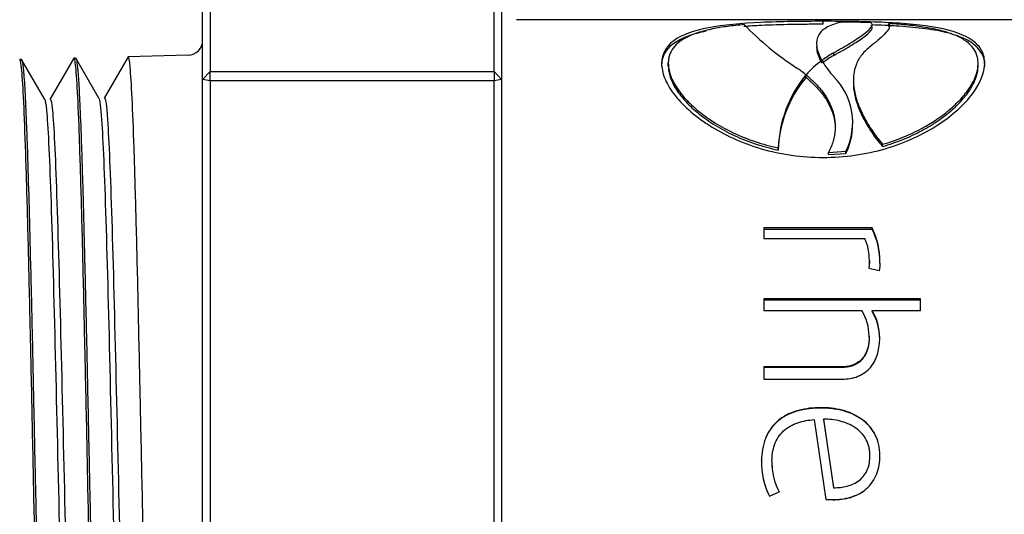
# Model space of a CAD drawing. Header units: millimetres. Extents: x -177 to 471, y -85 to 200.
# Tile 192 of 222: x 89.51 to 92.8, y 139.43 to 141.08. Entities that reach past the tile are written whole.
import ezdxf
from ezdxf import colors
from ezdxf.entities.mleader import LeaderData, LeaderLine
from ezdxf.lldxf.tags import DXFTag
from ezdxf.math import Vec2, Vec3

# ---------------------------------------------------------------- set-up
doc = ezdxf.new("R2010")
doc.units = ezdxf.units.MM
doc.layers.add('Default', color=7, linetype='Continuous')
doc.layers.add('P4_A', color=7, linetype='Continuous')
tags = doc.linetypes.add('CENTER2', pattern=[28.575, 19.05, -3.175, 3.175, -3.175]).pattern_tags.tags
tags[10:11] = [DXFTag(74, 4), DXFTag(75, 0), DXFTag(340, '0'), DXFTag(46, 0.0), DXFTag(50, 0.0), DXFTag(44, 0.0), DXFTag(45, 0.0)]
tags[8:9] = [DXFTag(74, 4), DXFTag(75, 0), DXFTag(340, '0'), DXFTag(46, 0.0), DXFTag(50, 0.0), DXFTag(44, 0.0), DXFTag(45, 0.0)]
tags[6:7] = [DXFTag(74, 4), DXFTag(75, 0), DXFTag(340, '0'), DXFTag(46, 0.0), DXFTag(50, 0.0), DXFTag(44, 0.0), DXFTag(45, 0.0)]
tags[4:5] = [DXFTag(74, 4), DXFTag(75, 0), DXFTag(340, '0'), DXFTag(46, 0.0), DXFTag(50, 0.0), DXFTag(44, 0.0), DXFTag(45, 0.0)]

# ---------------------------------------------------------------- blocks, each defined once
blk = doc.blocks.new('_SE_FILLED')
at = {"color": 0}
blk.add_line((0, 0), (-1, 0), dxfattribs=at)
blk.add_solid([(0, 0), (-1, -0.1665), (-1, 0.1665), (0, 0)], dxfattribs=at)
blk = doc.blocks.new('SE5')
at = {"layer": 'P4_A', "color": 7, "linetype": 'Continuous'}
for p, q in [((90.1193, 140.8816), (90.1193, 141.3266)), ((90.1443, 141.3482), (90.1443, 140.9084)), ((91.0943, 140.9084), (91.0943, 141.3482)), ((91.1193, 141.3266), (91.1193, 140.8816)), ((94.2493, 141.0821), (91.1693, 141.0821)), ((92.1953, 141.0668), (92.1953, 141.0768)), ((92.3561, 141.062), (92.3561, 141.0626)), ((92.4154, 141.0591), (92.4154, 141.069)), ((89.8698, 140.9582), (89.7898, 140.8198)), ((90.0706, 140.9632), (89.8703, 140.9581)), ((92.2307, 140.9625), (92.2307, 140.9717)), ((89.513, 140.9489), (89.5074, 140.9488)), ((89.5909, 140.815), (89.5136, 140.9488)), ((89.6884, 140.9534), (89.6084, 140.815)), ((89.6944, 140.9536), (89.6886, 140.9534)), ((89.7724, 140.8195), (89.6951, 140.9534)), ((91.677, 140.9271), (91.677, 140.9362)), ((92.193, 140.9419), (92.1936, 140.9478)), ((92.1936, 140.9387), (92.1936, 140.9478)), ((92.7137, 140.9271), (92.7137, 140.9362)), ((90.1193, 140.8816), (90.1443, 140.9084)), ((90.1443, 140.8782), (90.1443, 140.9084)), ((90.1443, 140.9084), (91.0943, 140.9084)), ((91.0943, 140.9084), (91.1193, 140.8816)), ((91.0943, 140.9084), (91.0943, 140.8782)), ((92.1361, 140.8957), (92.1361, 140.8992)), ((92.1361, 140.887), (92.1361, 140.8957)), ((92.1378, 140.889), (92.1378, 140.8978)), ((90.1443, 140.8782), (90.1193, 140.8816)), ((90.1193, 139.1371), (90.1193, 140.8816)), ((90.1443, 140.8782), (90.1443, 139.1541)), ((91.0943, 140.8782), (90.1443, 140.8782)), ((91.1193, 140.8816), (91.0943, 140.8782)), ((91.0943, 139.1541), (91.0943, 140.8782)), ((91.1193, 140.8816), (91.1193, 139.1371)), ((92.3938, 140.6581), (92.3938, 140.6654)), ((92.0451, 140.6462), (92.0451, 140.6533)), ((92.2129, 140.6382), (92.2714, 140.642)), ((92.2129, 140.6311), (92.2129, 140.6382)), ((92.2129, 140.6311), (92.2714, 140.6349)), ((92.2714, 140.6349), (92.2714, 140.642)), ((92.359, 140.3861), (91.9963, 140.3861)), ((91.9963, 140.3861), (91.9963, 140.3505)), ((92.359, 140.3807), (91.9963, 140.3807)), ((92.359, 140.3807), (92.359, 140.3861)), ((91.9963, 140.3505), (92.3349, 140.3505)), ((92.3498, 140.2763), (92.3476, 140.251)), ((92.3498, 140.2717), (92.348, 140.251)), ((92.3498, 140.2717), (92.3498, 140.2763)), ((92.3852, 140.2673), (92.3852, 140.2719)), ((92.3476, 140.251), (92.3831, 140.2429)), ((92.5212, 140.1484), (91.9963, 140.1484)), ((91.9963, 140.1484), (91.9963, 140.1094)), ((92.5212, 140.1446), (91.9963, 140.1446)), ((92.5212, 140.1094), (92.5212, 140.1484)), ((91.9963, 140.1094), (92.3242, 140.1094)), ((92.3597, 140.1059), (92.3597, 140.1094)), ((92.3597, 140.1094), (92.5212, 140.1094)), ((92.349, 140.0207), (92.349, 140.0236)), ((92.3845, 140.0153), (92.3845, 140.0182)), ((92.257, 139.9211), (91.9963, 139.9211)), ((91.9963, 139.9211), (91.9963, 139.8802)), ((92.257, 139.9188), (91.9963, 139.9188)), ((92.257, 139.9188), (92.257, 139.9211)), ((91.9963, 139.8802), (92.2591, 139.8802)), ((92.1875, 139.7833), (92.1875, 139.7847)), ((92.1649, 139.7446), (92.2045, 139.4772)), ((92.1967, 139.7456), (92.1967, 139.7467)), ((92.1967, 139.7467), (92.23, 139.5168)), ((92.1967, 139.7456), (92.23, 139.5173)), ((91.9892, 139.6073), (91.9892, 139.6075)), ((92.0239, 139.6059), (92.0239, 139.6061)), ((92.3519, 139.6235), (92.3519, 139.6238)), ((92.0154, 139.4892), (92.048, 139.5032)), ((92.0154, 139.4885), (92.048, 139.5027)), ((92.0154, 139.4892), (92.0154, 139.4885)), ((92.2045, 139.4779), (92.2045, 139.4772)), ((92.2045, 139.4779), (92.2272, 139.4772)), ((92.2045, 139.4772), (92.2272, 139.4765)), ((92.2272, 139.4772), (92.2272, 139.4765))]:
    blk.add_line(p, q, dxfattribs=at)
for centre, radius, start, end in [((92.6785, 141.7941), 1.0438, 224.2587, 236.8128), ((92.214, 137.1927), 3.8819, 87.9023, 89.3179), ((90.0693, 141.0132), 0.05, 271.4697, 359.9997), ((92.417, 140.6425), 0.3782, 119.4939, 126.1881), ((92.4162, 140.6324), 0.3786, 119.3297, 126.0035), ((92.3935, 140.6686), 0.3433, 126.1887, 138.1309), ((92.4597, 141.1028), 0.3115, 211.0813, 222.6819), ((92.4528, 140.6386), 0.408, 140.9197, 177.9264), ((91.8651, 140.563), 0.4318, 51.126, 55.906), ((92.0769, 140.7384), 0.2171, 333.634, 44.8687), ((92.4429, 140.6334), 0.3981, 140.4308, 178.1625), ((92.0793, 140.7307), 0.2146, 333.4855, 359.8871), ((92.1422, 140.2762), 0.243, 358.9787, 26.8773), ((92.1452, 140.2716), 0.2401, 358.9796, 27.044), ((92.1729, 140.2794), 0.1769, 358.9842, 23.6813), ((92.309, 140.2616), 0.0768, 345.3978, 7.686), ((92.1863, 140.0231), 0.1627, 0.19, 32.0469), ((92.1929, 140.0151), 0.1916, 0.9263, 29.4908), ((92.1952, 140.0122), 0.1893, 0.9416, 29.6701), ((92.238, 139.6), 0.249, 178.2663, 206.5873), ((92.2392, 139.6017), 0.2153, 178.8343, 207.3747), ((92.2366, 139.6016), 0.2128, 178.8353, 185.1882), ((92.235, 139.5999), 0.2459, 192.812, 206.7522)]:
    blk.add_arc(centre, radius, start, end, dxfattribs=at)
for points, knots in [([(92.1953, 141.0768), (92.1597, 141.0767), (92.1242, 141.0765), (92.0545, 141.0752), (92.0202, 141.0743), (91.9219, 141.0697), (91.8617, 141.0644), (91.7623, 141.0455), (91.7223, 141.0316), (91.6681, 140.9921), (91.6564, 140.9667), (91.6543, 140.9362)], [0, 0, 0, 0, 0.125, 0.125, 0.25, 0.25, 0.5, 0.5, 0.75, 0.75, 1, 1, 1, 1]), ([(91.9309, 141.0657), (91.9214, 141.0648), (91.9118, 141.0639), (91.8933, 141.0619), (91.8843, 141.0608), (91.8579, 141.0572), (91.841, 141.0544), (91.7942, 141.0447), (91.7672, 141.0366), (91.7226, 141.0155), (91.7058, 141.003), (91.6886, 140.9805), (91.6843, 140.9723), (91.6799, 140.9593), (91.6788, 140.9549), (91.6775, 140.9457), (91.6772, 140.941), (91.677, 140.9362)], [0, 0, 0, 0, 0.0625, 0.0625, 0.125, 0.125, 0.25, 0.25, 0.5, 0.5, 0.75, 0.75, 0.875, 0.875, 0.9375, 0.9375, 1, 1, 1, 1]), ([(92.1953, 141.0668), (92.1776, 141.0668), (92.1598, 141.0667), (92.1245, 141.0665), (92.1069, 141.0662), (92.0547, 141.0653), (92.021, 141.0643), (91.9685, 141.0619), (91.9489, 141.0608), (91.93, 141.0594)], [0, 0, 0, 0, 0.0625, 0.0625, 0.125, 0.125, 0.25, 0.25, 0.3266379, 0.3266379, 0.3266379, 0.3266379]), ([(92.2602, 141.0743), (92.2404, 141.0704), (92.2235, 141.065), (92.1965, 141.0506), (92.1865, 141.0417), (92.1743, 141.0202), (92.1719, 141.0074), (92.1745, 140.9859), (92.1763, 140.9784), (92.182, 140.9626), (92.1862, 140.9543), (92.1908, 140.9457)], [0, 0, 0, 0, 0.25, 0.25, 0.5, 0.5, 0.75, 0.75, 0.875, 0.875, 1, 1, 1, 1]), ([(92.7364, 140.9362), (92.7353, 140.9514), (92.733, 140.9655), (92.719, 140.991), (92.7087, 141.0023), (92.6682, 141.0317), (92.6281, 141.0456), (92.5287, 141.0645), (92.4682, 141.0697), (92.3701, 141.0743), (92.3359, 141.0752), (92.2663, 141.0765), (92.2308, 141.0767), (92.1953, 141.0768)], [0, 0, 0, 0, 0.125, 0.125, 0.25, 0.25, 0.5, 0.5, 0.75, 0.75, 0.875, 0.875, 1, 1, 1, 1]), ([(92.2307, 140.9717), (92.2406, 140.9774), (92.2505, 140.9829), (92.269, 140.9937), (92.2778, 140.999), (92.3028, 141.0143), (92.3175, 141.0238), (92.3412, 141.0412), (92.3501, 141.0489), (92.3574, 141.0588), (92.3589, 141.0619), (92.3593, 141.066), (92.3591, 141.0673), (92.3581, 141.0698), (92.3571, 141.0709), (92.3561, 141.0719)], [0, 0, 0, 0, 0.125, 0.125, 0.25, 0.25, 0.5, 0.5, 0.75, 0.75, 0.875, 0.875, 0.9375, 0.9375, 1, 1, 1, 1]), ([(92.2307, 140.9625), (92.2406, 140.9681), (92.2505, 140.9736), (92.269, 140.9843), (92.2778, 140.9895), (92.3028, 141.0048), (92.3176, 141.0143), (92.3413, 141.0315), (92.3503, 141.0393), (92.3575, 141.0492), (92.3589, 141.0521), (92.3593, 141.0562), (92.3591, 141.0575), (92.3581, 141.0598), (92.3571, 141.061), (92.3561, 141.062)], [0, 0, 0, 0, 0.125, 0.125, 0.25, 0.25, 0.5, 0.5, 0.75, 0.75, 0.875, 0.875, 0.9375, 0.9375, 1, 1, 1, 1]), ([(92.4154, 141.069), (92.4164, 141.0672), (92.4175, 141.0652), (92.4178, 141.0608), (92.4174, 141.0584), (92.4147, 141.0508), (92.4108, 141.0451), (92.3998, 141.0324), (92.3926, 141.0253), (92.3753, 141.0103), (92.3652, 141.0023), (92.3543, 140.9938)], [0, 0, 0, 0, 0.125, 0.125, 0.25, 0.25, 0.5, 0.5, 0.75, 0.75, 1, 1, 1, 1]), ([(92.7364, 140.9271), (92.7358, 140.9348), (92.7353, 140.9421), (92.7321, 140.9562), (92.7294, 140.9629), (92.7187, 140.9819), (92.7085, 140.993), (92.6812, 141.0126), (92.664, 141.021), (92.6245, 141.0351), (92.6021, 141.0408), (92.5518, 141.0501), (92.5243, 141.0537), (92.4804, 141.0579), (92.4653, 141.0591), (92.4342, 141.0612), (92.4181, 141.0621), (92.3874, 141.0635), (92.3729, 141.0641), (92.3582, 141.0645)], [0, 0, 0, 0, 0.0625, 0.0625, 0.125, 0.125, 0.25, 0.25, 0.375, 0.375, 0.5, 0.5, 0.625, 0.625, 0.6875, 0.6875, 0.75, 0.75, 0.8047497, 0.8047497, 0.8047497, 0.8047497]), ([(92.7137, 140.9362), (92.7134, 140.9415), (92.7132, 140.9466), (92.7116, 140.9566), (92.7102, 140.9615), (92.705, 140.9755), (92.6998, 140.9843), (92.686, 141.0002), (92.6776, 141.0074), (92.6574, 141.0206), (92.6455, 141.0266), (92.6192, 141.0372), (92.6047, 141.0418), (92.5731, 141.0498), (92.5558, 141.0533), (92.5189, 141.0593), (92.4995, 141.0617), (92.4691, 141.0649), (92.4587, 141.0658), (92.4373, 141.0675), (92.4264, 141.0683), (92.4154, 141.069)], [0, 0, 0, 0, 0.0625, 0.0625, 0.125, 0.125, 0.25, 0.25, 0.375, 0.375, 0.5, 0.5, 0.625, 0.625, 0.75, 0.75, 0.875, 0.875, 0.9375, 0.9375, 1, 1, 1, 1]), ([(91.803, 141.0434), (91.782, 141.0391), (91.7626, 141.0339), (91.726, 141.0208), (91.7093, 141.0125), (91.6888, 140.9977), (91.6828, 140.9924), (91.6724, 140.9811), (91.6682, 140.9752), (91.6612, 140.9626), (91.6585, 140.956), (91.6554, 140.9421), (91.6549, 140.9348), (91.6543, 140.9271)], [0.5176842, 0.5176842, 0.5176842, 0.5176842, 0.625, 0.625, 0.75, 0.75, 0.8125, 0.8125, 0.875, 0.875, 0.9375, 0.9375, 1, 1, 1, 1]), ([(92.1731, 140.9923), (92.1731, 140.9895), (92.1733, 140.9867), (92.1745, 140.9766), (92.1763, 140.9691), (92.182, 140.9533), (92.1863, 140.9452), (92.1908, 140.9366)], [0.6987719, 0.6987719, 0.6987719, 0.6987719, 0.75, 0.75, 0.875, 0.875, 1, 1, 1, 1]), ([(92.3543, 140.9938), (92.349, 140.9895), (92.3437, 140.9851), (92.334, 140.9758), (92.3295, 140.971), (92.3176, 140.9559), (92.3112, 140.9451), (92.3017, 140.9219), (92.2986, 140.9094), (92.2958, 140.8831), (92.2961, 140.8694), (92.2999, 140.841), (92.3033, 140.8262), (92.3134, 140.7955), (92.3201, 140.7796), (92.3363, 140.7475), (92.3458, 140.7311), (92.3623, 140.7065), (92.3681, 140.6982), (92.3804, 140.6818), (92.3871, 140.6736), (92.3938, 140.6654)], [0, 0, 0, 0, 0.0625, 0.0625, 0.125, 0.125, 0.25, 0.25, 0.375, 0.375, 0.5, 0.5, 0.625, 0.625, 0.75, 0.75, 0.875, 0.875, 0.9375, 0.9375, 1, 1, 1, 1]), ([(89.9227, 139.244), (89.9224, 139.2606), (89.9213, 139.3116), (89.9192, 139.415), (89.9163, 139.555), (89.9135, 139.6859), (89.9112, 139.7895), (89.909, 139.892), (89.9063, 140.0183), (89.9021, 140.2124), (89.8964, 140.4366), (89.89, 140.6612), (89.8833, 140.8303), (89.8768, 140.935), (89.8721, 140.96), (89.8696, 140.9578), (89.8693, 140.9572)], [0, 0, 0, 0, 0.00063915, 0.00196537, 0.0039288, 0.00589011, 0.00686423, 0.00783786, 0.00979543, 0.01175601, 0.01565494, 0.01955539, 0.02346723, 0.02736778, 0.03126663, 0.03183041, 0.03183041, 0.03183041, 0.03183041]), ([(89.5971, 138.214), (89.5959, 138.2161), (89.5925, 138.2321), (89.5869, 138.3053), (89.5802, 138.4579), (89.5737, 138.6691), (89.5669, 138.9278), (89.5616, 139.172), (89.5571, 139.3766), (89.5537, 139.5327), (89.5505, 139.6895), (89.5473, 139.8449), (89.5445, 139.9717), (89.5422, 140.07), (89.54, 140.1664), (89.5373, 140.2825), (89.533, 140.4557), (89.5272, 140.6451), (89.5209, 140.8167), (89.5141, 140.9238), (89.5097, 140.9487), (89.5075, 140.9488), (89.5074, 140.9488)], [0.19317032, 0.19317032, 0.19317032, 0.19317032, 0.19533344, 0.19923049, 0.20313319, 0.20704496, 0.21094408, 0.21484449, 0.21680421, 0.21876276, 0.2207098, 0.2226707, 0.22462805, 0.22560169, 0.22657598, 0.22853792, 0.23049406, 0.2343978, 0.23829404, 0.24220523, 0.24611099, 0.24616647, 0.24616647, 0.24616647, 0.24616647]), ([(89.5141, 140.948), (89.5141, 140.948), (89.5157, 140.945), (89.5191, 140.926), (89.5239, 140.8595), (89.5279, 140.7742), (89.5312, 140.6893), (89.5345, 140.594), (89.5384, 140.4565), (89.5425, 140.2981), (89.5458, 140.162), (89.5491, 140.0204), (89.553, 139.8349), (89.5578, 139.6055), (89.562, 139.4132), (89.5652, 139.2626), (89.5683, 139.115), (89.5724, 138.938), (89.5766, 138.7762), (89.5798, 138.6586), (89.5829, 138.5496), (89.587, 138.431), (89.5912, 138.3395), (89.5943, 138.2841), (89.5975, 138.2409), (89.6007, 138.2172), (89.603, 138.213), (89.6038, 138.213)], [0.8461192, 0.8461192, 0.8461192, 0.8461192, 0.84616261, 0.84937332, 0.85257101, 0.85578129, 0.85737762, 0.85898075, 0.86219211, 0.86538862, 0.86700183, 0.86860294, 0.8718001, 0.87501089, 0.87820705, 0.87982016, 0.88142157, 0.88461775, 0.88782973, 0.88942599, 0.89102871, 0.89424048, 0.89743685, 0.89904955, 0.9006513, 0.90384679, 0.90527695, 0.90527695, 0.90527695, 0.90527695]), ([(89.7784, 138.2095), (89.7783, 138.2097), (89.776, 138.2146), (89.7716, 138.2497), (89.7645, 138.3757), (89.7575, 138.5813), (89.7504, 138.8402), (89.7453, 139.0701), (89.7414, 139.2415), (89.7383, 139.3807), (89.7353, 139.5298), (89.7321, 139.6867), (89.7293, 139.8164), (89.727, 139.9181), (89.7248, 140.0185), (89.7221, 140.1409), (89.7178, 140.3267), (89.7121, 140.5363), (89.7057, 140.7382), (89.699, 140.8802), (89.6934, 140.9435), (89.6901, 140.9535), (89.6889, 140.9534)], [0.08576515, 0.08576515, 0.08576515, 0.08576515, 0.08595574, 0.08984976, 0.09375933, 0.0982227, 0.10267749, 0.10602763, 0.10770937, 0.10939205, 0.11134419, 0.11330836, 0.11526328, 0.11623676, 0.11721156, 0.1191751, 0.12112917, 0.1250346, 0.1289296, 0.13284026, 0.13674714, 0.13888287, 0.13888287, 0.13888287, 0.13888287]), ([(89.6955, 140.9526), (89.6956, 140.9525), (89.697, 140.9496), (89.6999, 140.9339), (89.7042, 140.883), (89.7084, 140.8008), (89.7122, 140.7045), (89.7155, 140.6073), (89.7188, 140.5006), (89.7227, 140.3504), (89.7267, 140.1821), (89.73, 140.0397), (89.7333, 139.8931), (89.7372, 139.7033), (89.7413, 139.5108), (89.7446, 139.3578), (89.7462, 139.2827), (89.747, 139.2451)], [0.9659756, 0.9659756, 0.9659756, 0.9659756, 0.96610038, 0.96884708, 0.97159882, 0.97433707, 0.97755149, 0.97914799, 0.9807478, 0.98396215, 0.9871553, 0.98876685, 0.99037197, 0.99356587, 0.99678408, 0.99838858, 1, 1, 1, 1]), ([(91.6543, 140.9362), (91.6554, 140.9209), (91.6577, 140.9045), (91.6717, 140.8702), (91.682, 140.8523), (91.7225, 140.7988), (91.7626, 140.7622), (91.862, 140.698), (91.9225, 140.6699), (92.0205, 140.6412), (92.0547, 140.6338), (92.1243, 140.6237), (92.1598, 140.622), (92.1953, 140.6213)], [0, 0, 0, 0, 0.125, 0.125, 0.25, 0.25, 0.5, 0.5, 0.75, 0.75, 0.875, 0.875, 1, 1, 1, 1]), ([(91.677, 140.9362), (91.6774, 140.9302), (91.6777, 140.9241), (91.6797, 140.9115), (91.6814, 140.9051), (91.688, 140.8855), (91.6945, 140.8722), (91.7117, 140.8449), (91.7225, 140.8308), (91.7479, 140.8031), (91.7624, 140.7895), (91.8114, 140.7495), (91.8516, 140.7241), (91.9192, 140.6923), (91.9431, 140.6828), (91.9803, 140.6702), (91.993, 140.6663), (92.0188, 140.6594), (92.0319, 140.6564), (92.0451, 140.6533)], [0, 0, 0, 0, 0.0625, 0.0625, 0.125, 0.125, 0.25, 0.25, 0.375, 0.375, 0.5, 0.5, 0.75, 0.75, 0.875, 0.875, 0.9375, 0.9375, 1, 1, 1, 1]), ([(91.677, 140.9271), (91.6774, 140.9212), (91.6777, 140.9151), (91.6797, 140.9025), (91.6814, 140.8961), (91.6881, 140.8766), (91.6948, 140.863), (91.7121, 140.8358), (91.7229, 140.8221), (91.7485, 140.7944), (91.7633, 140.7806), (91.7961, 140.7542), (91.8142, 140.7414), (91.8538, 140.717), (91.8751, 140.7055), (91.9198, 140.6847), (91.9434, 140.6753), (91.9804, 140.6629), (91.9931, 140.659), (92.0188, 140.6522), (92.0319, 140.6492), (92.0451, 140.6462)], [0, 0, 0, 0, 0.0625, 0.0625, 0.125, 0.125, 0.25, 0.25, 0.375, 0.375, 0.5, 0.5, 0.625, 0.625, 0.75, 0.75, 0.875, 0.875, 0.9375, 0.9375, 1, 1, 1, 1]), ([(92.1953, 140.6213), (92.2309, 140.622), (92.2664, 140.6237), (92.3362, 140.6338), (92.3704, 140.6412), (92.4687, 140.67), (92.529, 140.6982), (92.6283, 140.7624), (92.6684, 140.799), (92.7226, 140.8708), (92.7343, 140.9057), (92.7364, 140.9362)], [0, 0, 0, 0, 0.125, 0.125, 0.25, 0.25, 0.5, 0.5, 0.75, 0.75, 1, 1, 1, 1]), ([(92.3938, 140.6654), (92.4055, 140.6689), (92.4173, 140.6725), (92.4401, 140.6803), (92.4513, 140.6846), (92.4841, 140.6979), (92.5048, 140.7077), (92.5634, 140.7392), (92.5982, 140.7634), (92.6404, 140.8009), (92.653, 140.8136), (92.6749, 140.8394), (92.6841, 140.8522), (92.6988, 140.8773), (92.7043, 140.8896), (92.7099, 140.9075), (92.7114, 140.9134), (92.7131, 140.925), (92.7134, 140.9307), (92.7137, 140.9362)], [0, 0, 0, 0, 0.0625, 0.0625, 0.125, 0.125, 0.25, 0.25, 0.5, 0.5, 0.625, 0.625, 0.75, 0.75, 0.875, 0.875, 0.9375, 0.9375, 1, 1, 1, 1]), ([(92.3938, 140.6581), (92.4055, 140.6617), (92.4172, 140.6652), (92.4399, 140.6729), (92.451, 140.6771), (92.4837, 140.6903), (92.5046, 140.7001), (92.5436, 140.7209), (92.5619, 140.732), (92.596, 140.7553), (92.6118, 140.7676), (92.6403, 140.7926), (92.653, 140.8054), (92.6748, 140.8309), (92.6839, 140.8435), (92.6987, 140.8684), (92.7043, 140.8808), (92.71, 140.8987), (92.7114, 140.9046), (92.7131, 140.9161), (92.7134, 140.9217), (92.7137, 140.9271)], [0, 0, 0, 0, 0.0625, 0.0625, 0.125, 0.125, 0.25, 0.25, 0.375, 0.375, 0.5, 0.5, 0.625, 0.625, 0.75, 0.75, 0.875, 0.875, 0.9375, 0.9375, 1, 1, 1, 1]), ([(92.1378, 140.8978), (92.1473, 140.8898), (92.1567, 140.8817), (92.174, 140.8644), (92.1821, 140.8554), (92.2043, 140.8271), (92.2164, 140.8067), (92.2285, 140.7738), (92.2316, 140.7624), (92.2353, 140.7387), (92.236, 140.7264), (92.2346, 140.7017), (92.2325, 140.6891), (92.227, 140.6701), (92.2247, 140.6637), (92.2194, 140.6509), (92.2162, 140.6445), (92.2129, 140.6382)], [0, 0, 0, 0, 0.125, 0.125, 0.25, 0.25, 0.5, 0.5, 0.625, 0.625, 0.75, 0.75, 0.875, 0.875, 0.9375, 0.9375, 1, 1, 1, 1]), ([(92.1378, 140.889), (92.1473, 140.8811), (92.1567, 140.873), (92.174, 140.8559), (92.182, 140.847), (92.2042, 140.819), (92.2162, 140.7989), (92.2284, 140.766), (92.2316, 140.7545), (92.2348, 140.7341), (92.2356, 140.7253), (92.2356, 140.7163)], [0, 0, 0, 0, 0.125, 0.125, 0.25, 0.25, 0.5, 0.5, 0.625, 0.625, 0.7172763, 0.7172763, 0.7172763, 0.7172763]), ([(92.2963, 140.8704), (92.2963, 140.8627), (92.2969, 140.8546), (92.3019, 140.8178), (92.3121, 140.7874), (92.3364, 140.7395), (92.346, 140.7232), (92.3623, 140.6989), (92.3681, 140.6907), (92.3804, 140.6744), (92.3871, 140.6663), (92.3938, 140.6581)], [0.4285987, 0.4285987, 0.4285987, 0.4285987, 0.5, 0.5, 0.75, 0.75, 0.875, 0.875, 0.9375, 0.9375, 1, 1, 1, 1]), ([(89.5909, 140.815), (89.5929, 140.8117), (89.5949, 140.7995), (89.6016, 140.7291), (89.6064, 140.6307), (89.6158, 140.3588), (89.6205, 140.1856), (89.63, 139.8048), (89.6347, 139.5976), (89.6442, 139.1978), (89.6489, 139.0056), (89.6583, 138.6813), (89.663, 138.5495), (89.6724, 138.3798), (89.6769, 138.3395), (89.6815, 138.3465)], [0.86622979, 0.86622979, 0.86622979, 0.86622979, 0.86968159, 0.86968159, 0.87782649, 0.87782649, 0.88597139, 0.88597139, 0.89411629, 0.89411629, 0.90226119, 0.90226119, 0.91040609, 0.91040609, 0.91830611, 0.91830611, 0.91830611, 0.91830611]), ([(89.6095, 140.816), (89.6119, 140.816), (89.6143, 140.8035), (89.6214, 140.7291), (89.6261, 140.6307), (89.6356, 140.3588), (89.6403, 140.1856), (89.6498, 139.8048), (89.6545, 139.5976), (89.6639, 139.1978), (89.6687, 139.0056), (89.6781, 138.6813), (89.6828, 138.5495), (89.6914, 138.3939), (89.6952, 138.3543), (89.699, 138.347)], [0.867122, 0.867122, 0.867122, 0.867122, 0.87118115, 0.87118115, 0.87923232, 0.87923232, 0.8872835, 0.8872835, 0.89533468, 0.89533468, 0.90338586, 0.90338586, 0.91143704, 0.91143704, 0.91793236, 0.91793236, 0.91793236, 0.91793236]), ([(89.7724, 140.8196), (89.7753, 140.8144), (89.7782, 140.7902), (89.7859, 140.6789), (89.7906, 140.5626), (89.8001, 140.2615), (89.8048, 140.0771), (89.8142, 139.6834), (89.819, 139.4745), (89.8237, 139.2777)], [0.97051215, 0.97051215, 0.97051215, 0.97051215, 0.9755653, 0.9755653, 0.9837102, 0.9837102, 0.9918551, 0.9918551, 1, 1, 1, 1]), ([(89.791, 140.8207), (89.7943, 140.8206), (89.7976, 140.796), (89.8057, 140.6789), (89.8104, 140.5626), (89.8199, 140.2615), (89.8246, 140.0771), (89.834, 139.6834), (89.8387, 139.4745), (89.8435, 139.2777)], [0.97016904, 0.97016904, 0.97016904, 0.97016904, 0.97584646, 0.97584646, 0.98389764, 0.98389764, 0.99194882, 0.99194882, 1, 1, 1, 1]), ([(92.349, 140.0236), (92.3488, 140.0109), (92.3478, 139.998), (92.3413, 139.9733), (92.336, 139.9612), (92.3197, 139.9408), (92.3086, 139.9327), (92.29, 139.9254), (92.2836, 139.9237), (92.2703, 139.9215), (92.2637, 139.9212), (92.257, 139.9211)], [0, 0, 0, 0, 0.25, 0.25, 0.5, 0.5, 0.75, 0.75, 0.875, 0.875, 1, 1, 1, 1]), ([(92.349, 140.0207), (92.3488, 140.008), (92.3478, 139.9952), (92.3413, 139.9706), (92.3359, 139.9585), (92.3196, 139.9383), (92.3085, 139.9303), (92.2899, 139.9231), (92.2835, 139.9214), (92.2703, 139.9193), (92.2636, 139.919), (92.257, 139.9188)], [0, 0, 0, 0, 0.25, 0.25, 0.5, 0.5, 0.75, 0.75, 0.875, 0.875, 1, 1, 1, 1]), ([(92.2591, 139.8802), (92.2681, 139.8804), (92.2771, 139.8809), (92.2948, 139.8839), (92.3034, 139.8862), (92.3283, 139.8961), (92.3433, 139.9069), (92.3657, 139.9341), (92.3733, 139.9503), (92.3803, 139.9753), (92.3819, 139.9838), (92.384, 140.001), (92.3843, 140.0096), (92.3845, 140.0182)], [0, 0, 0, 0, 0.125, 0.125, 0.25, 0.25, 0.5, 0.5, 0.75, 0.75, 0.875, 0.875, 1, 1, 1, 1]), ([(92.1875, 139.7847), (92.1749, 139.7844), (92.1622, 139.784), (92.1373, 139.7811), (92.125, 139.7789), (92.1009, 139.7724), (92.0889, 139.7681), (92.0662, 139.757), (92.0556, 139.7504), (92.0361, 139.7343), (92.0274, 139.7251), (92.0128, 139.7048), (92.0068, 139.6935), (91.9976, 139.6701), (91.9943, 139.6578), (91.9901, 139.6328), (91.9895, 139.6202), (91.9892, 139.6075)], [0, 0, 0, 0, 0.125, 0.125, 0.25, 0.25, 0.375, 0.375, 0.5, 0.5, 0.625, 0.625, 0.75, 0.75, 0.875, 0.875, 1, 1, 1, 1]), ([(92.1875, 139.7833), (92.1749, 139.7831), (92.1623, 139.7827), (92.1375, 139.7798), (92.1252, 139.7776), (92.1011, 139.7712), (92.0892, 139.7669), (92.0665, 139.756), (92.0559, 139.7494), (92.0364, 139.7335), (92.0277, 139.7244), (92.013, 139.7042), (92.0069, 139.693), (91.9976, 139.6697), (91.9943, 139.6575), (91.9901, 139.6326), (91.9895, 139.62), (91.9892, 139.6073)], [0, 0, 0, 0, 0.125, 0.125, 0.25, 0.25, 0.375, 0.375, 0.5, 0.5, 0.625, 0.625, 0.75, 0.75, 0.875, 0.875, 1, 1, 1, 1]), ([(92.3852, 139.6238), (92.385, 139.6298), (92.3848, 139.6358), (92.3837, 139.6478), (92.3827, 139.6537), (92.3789, 139.6712), (92.3751, 139.6825), (92.3644, 139.704), (92.3579, 139.7139), (92.3423, 139.7319), (92.3332, 139.74), (92.3138, 139.7538), (92.3033, 139.7598), (92.2814, 139.7694), (92.2702, 139.7732), (92.2472, 139.7792), (92.2353, 139.7813), (92.2115, 139.7841), (92.1995, 139.7844), (92.1875, 139.7847)], [0, 0, 0, 0, 0.0625, 0.0625, 0.125, 0.125, 0.25, 0.25, 0.375, 0.375, 0.5, 0.5, 0.625, 0.625, 0.75, 0.75, 0.875, 0.875, 1, 1, 1, 1]), ([(92.3852, 139.6235), (92.385, 139.6295), (92.3848, 139.6355), (92.3837, 139.6475), (92.3827, 139.6534), (92.3789, 139.6708), (92.3749, 139.6823), (92.3643, 139.7035), (92.3577, 139.7133), (92.3419, 139.7313), (92.3329, 139.7392), (92.3135, 139.7529), (92.3029, 139.7588), (92.2812, 139.7683), (92.27, 139.772), (92.2469, 139.7779), (92.2351, 139.78), (92.2114, 139.7827), (92.1995, 139.7831), (92.1875, 139.7833)], [0, 0, 0, 0, 0.0625, 0.0625, 0.125, 0.125, 0.25, 0.25, 0.375, 0.375, 0.5, 0.5, 0.625, 0.625, 0.75, 0.75, 0.875, 0.875, 1, 1, 1, 1]), ([(92.0239, 139.6061), (92.0241, 139.6154), (92.0245, 139.6247), (92.0274, 139.643), (92.0295, 139.652), (92.0358, 139.6695), (92.0399, 139.6779), (92.0499, 139.6933), (92.056, 139.7005), (92.0762, 139.7194), (92.0929, 139.7285), (92.119, 139.7374), (92.128, 139.7397), (92.1463, 139.743), (92.1556, 139.7439), (92.1649, 139.7446)], [0, 0, 0, 0, 0.125, 0.125, 0.25, 0.25, 0.375, 0.375, 0.5, 0.5, 0.75, 0.75, 0.875, 0.875, 1, 1, 1, 1]), ([(92.3519, 139.6238), (92.3517, 139.6284), (92.3516, 139.6331), (92.3507, 139.6423), (92.3499, 139.6469), (92.3468, 139.6604), (92.3436, 139.6691), (92.3307, 139.6937), (92.3176, 139.7074), (92.287, 139.728), (92.2695, 139.7351), (92.2428, 139.7419), (92.2337, 139.7435), (92.2153, 139.7459), (92.206, 139.7463), (92.1967, 139.7467)], [0, 0, 0, 0, 0.0625, 0.0625, 0.125, 0.125, 0.25, 0.25, 0.5, 0.5, 0.75, 0.75, 0.875, 0.875, 1, 1, 1, 1]), ([(92.2272, 139.4765), (92.2374, 139.4767), (92.2477, 139.4771), (92.2679, 139.4798), (92.2778, 139.4819), (92.2971, 139.4877), (92.3066, 139.4916), (92.3246, 139.5012), (92.3329, 139.507), (92.3558, 139.5274), (92.3675, 139.5448), (92.3784, 139.5733), (92.381, 139.5831), (92.3844, 139.6033), (92.3849, 139.6135), (92.3852, 139.6238)], [0, 0, 0, 0, 0.125, 0.125, 0.25, 0.25, 0.375, 0.375, 0.5, 0.5, 0.75, 0.75, 0.875, 0.875, 1, 1, 1, 1]), ([(92.2272, 139.4772), (92.2374, 139.4774), (92.2477, 139.4778), (92.2677, 139.4805), (92.2776, 139.4825), (92.2969, 139.4883), (92.3064, 139.4921), (92.3244, 139.5016), (92.3327, 139.5074), (92.3556, 139.5275), (92.3674, 139.5448), (92.3784, 139.5732), (92.381, 139.583), (92.3844, 139.6031), (92.3849, 139.6133), (92.3852, 139.6235)], [0, 0, 0, 0, 0.125, 0.125, 0.25, 0.25, 0.375, 0.375, 0.5, 0.5, 0.75, 0.75, 0.875, 0.875, 1, 1, 1, 1]), ([(92.23, 139.5168), (92.2377, 139.517), (92.2454, 139.5173), (92.2607, 139.5191), (92.2682, 139.5204), (92.2828, 139.5243), (92.29, 139.5266), (92.304, 139.5331), (92.3106, 139.5372), (92.3286, 139.5515), (92.3381, 139.5643), (92.3467, 139.5857), (92.3487, 139.5931), (92.3513, 139.6083), (92.3517, 139.6161), (92.3519, 139.6238)], [0, 0, 0, 0, 0.125, 0.125, 0.25, 0.25, 0.375, 0.375, 0.5, 0.5, 0.75, 0.75, 0.875, 0.875, 1, 1, 1, 1]), ([(92.3453, 139.5823), (92.3474, 139.5882), (92.3489, 139.5943), (92.3513, 139.6081), (92.3517, 139.6158), (92.3519, 139.6235)], [0.7724668, 0.7724668, 0.7724668, 0.7724668, 0.875, 0.875, 1, 1, 1, 1])]:
    blk.add_open_spline(points, degree=3, knots=knots, dxfattribs=at)
blk = doc.blocks.new('SE6')
at = {"layer": 'Default', "color": 7, "linetype": 'CENTER2'}
blk.add_circle((88.7945, 139.0764), 11.4056, dxfattribs=at)

msp = doc.modelspace()

# ---------------------------------------------------------------- block references
at = {"layer": 'Default'}
for name in ['SE5', 'SE6']:
    msp.add_blockref(name, (0, 0), dxfattribs=at)

# ---------------------------------------------------------------- leaders
at = {"layer": 'Default', "color": 7, "linetype": 'Continuous'}
ml = msp.add_multileader_mtext('Standard', dxfattribs=at)
ml.set_content("{\\pxsm0.9;\\fSolid Edge ISO|b0||i0||c0|p34;\\W1.;To not miss out on valuable data through out the process,\\Pplace the sensor below the minimum fluid's height.\\P}", color=256)
ml.set_leader_properties()
ml.set_arrow_properties(name='_SE_FILLED')
ml.build(insert=Vec2(0, 0))
ml.multileader.update_dxf_attribs({"dogleg_length": 5.25, "arrow_head_size": 3.5})
ctx = ml.context
ctx.base_point, ctx.char_height, ctx.arrow_head_size, ctx.landing_gap_size = Vec3(92.2373, 195.4168), 3.5, 3.5, 1.225
notes = []
notes.append((ctx, [(0, (1, 1, 0), (87.7623, 195.1668), (1, 0), 5.25, [(0, [(66.2086, 144.279)], 0, [])])]))
ctx.mtext.insert = Vec3(94.2373, 197.3823)
for ctx, leaders in notes:
    for number, flags, end, landing, length, lines in leaders:
        leader = LeaderData()
        leader.index, (leader.has_last_leader_line, leader.has_dogleg_vector, leader.attachment_direction) = number, flags
        leader.last_leader_point, leader.dogleg_vector, leader.dogleg_length = Vec3(end), Vec3(landing), length
        for number, points, colour, breaks in lines:
            line = LeaderLine()
            line.index, line.vertices, line.color, line.breaks = number, Vec3.list(points), colors.encode_raw_color(colour), breaks
            leader.lines.append(line)
        ctx.leaders.append(leader)

doc.saveas('drawing.dxf')
